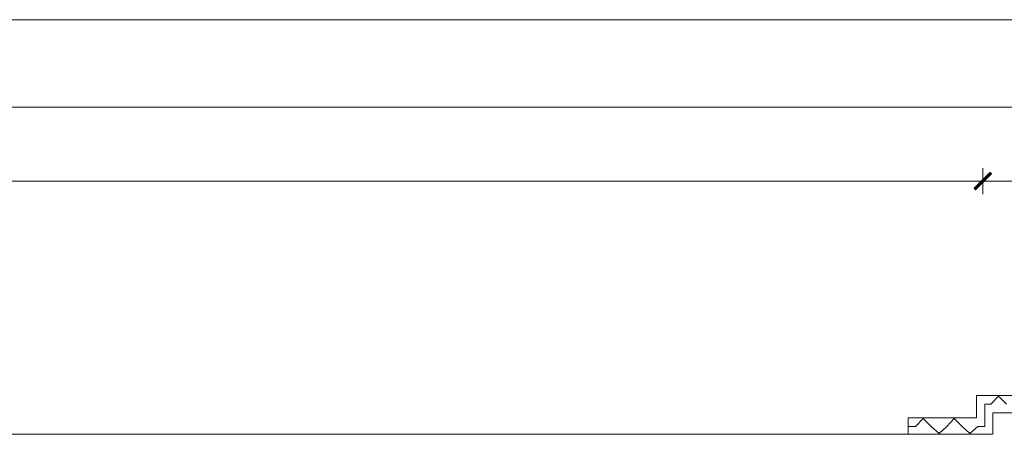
# Model space of a CAD drawing. Header units: inches. Extents: x 1504 to 12593, y -807 to 3183.
# Tile 209 of 256: x 5264 to 5844, y 2939 to 3183. Entities that reach past the tile are written whole.
import ezdxf

# ---------------------------------------------------------------- set-up
doc = ezdxf.new("R2010")
doc.units = ezdxf.units.IN
doc.header["$MEASUREMENT"] = 0
for name, color, linetype in [('at_Entity', 7, 'Continuous'), ('at_Rect', 7, 'Continuous'), ('at_Solid', 7, 'Continuous')]:
    doc.layers.add(name, color=color, linetype=linetype)

msp = doc.modelspace()

# ---------------------------------------------------------------- hatches: boundary and pattern name
at = {"layer": 'at_Solid', "lineweight": 15}
for points in [[(5836.01, 3093.4), (5827.56, 3083.27), (5826.72, 3084.12)], [(5826.72, 3084.12), (5827.56, 3083.27), (5836.43, 3093.4)], [(5836.85, 3092.56), (5836.01, 3093.4), (5827.56, 3083.27)], [(5827.56, 3083.27), (5836.43, 3093.4), (5836.85, 3092.56)]]:
    msp.add_hatch(color=7, dxfattribs=at).paths.add_polyline_path(points)

# ---------------------------------------------------------------- linework, layer by layer
at = {"layer": 'at_Entity', "color": 7, "lineweight": 15}
for p, q in [((1987.09, 3131.85), (6705.31, 3131.85)), ((5826.72, 3084.12), (5836.01, 3093.4)), ((5836.43, 3093.4), (5826.72, 3084.12)), ((5827.14, 3083.69), (5836.43, 3092.98)), ((5836.43, 3092.98), (5827.14, 3083.69)), ((5836.01, 3093.4), (5827.56, 3083.27)), ((5836.01, 3093.4), (5827.56, 3083.27)), ((5827.56, 3083.27), (5836.43, 3093.4)), ((5827.56, 3083.27), (5836.43, 3093.4)), ((5827.56, 3083.27), (5836.85, 3092.56)), ((5836.85, 3092.56), (5827.56, 3083.27)), ((5831.78, 3095.94), (5831.78, 3080.73)), ((5831.78, 3080.73), (5831.78, 3095.94)), ((5836.85, 3092.56), (5836.01, 3093.4)), ((5836.43, 3093.4), (5836.85, 3092.56)), ((3201.08, 3088.34), (5826.29, 3088.34)), ((5823.76, 3088.34), (5840.23, 3088.34)), ((5840.23, 3088.34), (5823.76, 3088.34)), ((5837.7, 3088.34), (5884.16, 3088.34)), ((5827.56, 3083.27), (5826.72, 3084.12)), ((5826.72, 3084.12), (5827.56, 3083.27)), ((6720.94, 2962.04), (5827.98, 2962.04)), ((5827.98, 2962.04), (5827.98, 2948.94)), ((5836.43, 2956.97), (5841.08, 2961.62)), ((5841.08, 2961.62), (5845.73, 2956.97)), ((5836.43, 2956.97), (5833.05, 2956.97)), ((5833.05, 2956.97), (5833.05, 2943.88)), ((5827.98, 2948.94), (5787.86, 2948.94)), ((5787.86, 2948.94), (5787.86, 2939.23)), ((5792.08, 2943.88), (5796.72, 2948.52)), ((5796.72, 2948.52), (5801.37, 2943.88)), ((5810.66, 2943.88), (5814.89, 2948.52)), ((5814.89, 2948.52), (5819.53, 2943.88)), ((6710.8, 2951.9), (5837.7, 2951.9)), ((5837.7, 2951.9), (5837.7, 2939.23)), ((5792.08, 2943.88), (5787.86, 2943.88)), ((5806.02, 2939.65), (5801.37, 2943.88)), ((5810.66, 2943.88), (5806.02, 2939.65)), ((5824.18, 2939.65), (5819.53, 2943.88)), ((5828.83, 2943.88), (5824.18, 2939.65)), ((5833.05, 2943.88), (5828.83, 2943.88)), ((5837.7, 2939.23), (2865.69, 2939.23))]:
    msp.add_line(p, q, dxfattribs=at)
at = {"layer": 'at_Rect', "color": 7, "lineweight": 15}
msp.add_line((1504.27, 3183.38), (9076.24, 3183.38), dxfattribs=at)

doc.saveas('drawing.dxf')
